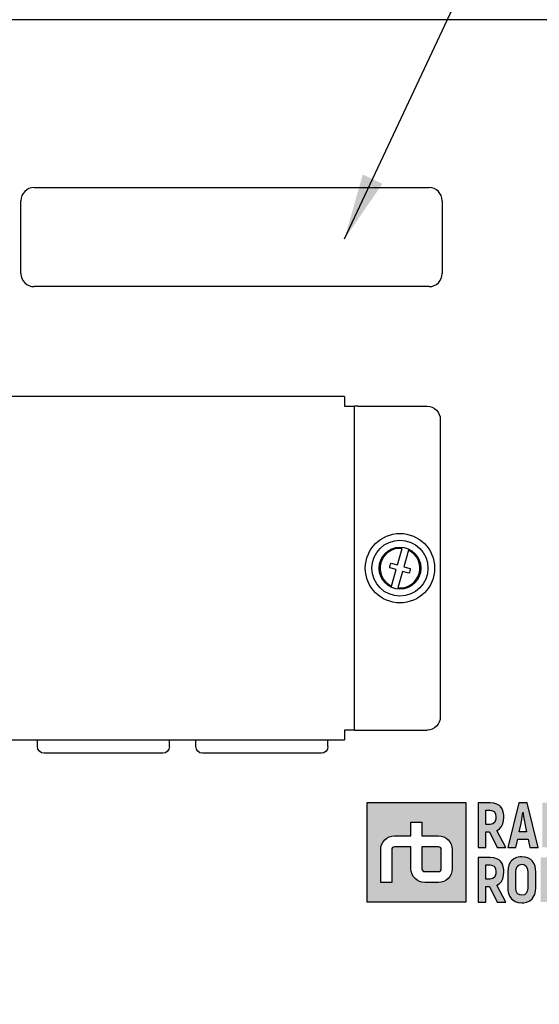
# Model space of a CAD drawing. Header units: millimetres. Extents: x 165 to 2541, y 199 to 1879.
# Tile 5 of 61: x 1002 to 1080, y 960 to 1109. Entities that reach past the tile are written whole.
import ezdxf

# ---------------------------------------------------------------- set-up
doc = ezdxf.new("R2010")
doc.units = ezdxf.units.MM
doc.header["$LTSCALE"] = 4
doc.styles.add('Rainbow-4.0 Style', font='malgunsl.ttf')
doc.dimstyles.new('Rainbow-4.0 Style', dxfattribs={"dimtxt": 3.5, "dimasz": 2.5, "dimexe": 1, "dimexo": 1, "dimgap": 1, "dimtad": 1, "dimdsep": 46, "dimtxsty": 'Rainbow-4.0 Style', "dimcen": 0, "dimclrd": 251, "dimclre": 251, "dimclrt": 7, "dimazin": 3, "dimtp": 0.1, "dimtm": 0.1, "dimtfac": 0.61, "dimtmove": 0, "dimatfit": 3, "dimfxl": 1, "dimlwd": -1, "dimlwe": -1, "dimarcsym": 1})

# ---------------------------------------------------------------- blocks, each defined once
blk = doc.blocks.new('*D69')
at = {"color": 251, "linetype": 'ByBlock', "transparency": 16777216}
for p, q in [((1164.36, 978.21), (1164.36, 808.05)), ((706.36, 965.36), (706.36, 808.05)), ((716.36, 812.05), (1154.36, 812.05))]:
    blk.add_line(p, q, dxfattribs=at)
at = {"color": 251, "transparency": 16777216}
for points in [[(716.36, 813.72), (716.36, 810.39), (706.36, 812.05)], [(1154.36, 813.72), (1154.36, 810.39), (1164.36, 812.05)]]:
    blk.add_solid(points, dxfattribs=at)
at = {"layer": 'Defpoints', "color": 0, "transparency": 16777216}
for p in [(1164.36, 982.21), (706.36, 969.36), (1164.36, 812.05)]:
    blk.add_point(p, dxfattribs=at)
at = {"color": 7, "transparency": 16777216, "insert": (935.36, 823.3), "char_height": 14, "attachment_point": 5, "style": 'Rainbow-4.0 Style'}
blk.add_mtext('458', dxfattribs=at)

msp = doc.modelspace()

# ---------------------------------------------------------------- hatches: boundary and pattern name
h = msp.add_hatch(color=256)
h.dxf.hatch_style = 1
h.paths.add_polyline_path([(1054.359, 990.462), (1054.359, 975.465), (1069.356, 975.465), (1069.356, 990.462)])
edge = h.paths.add_edge_path(flags=16)
edge.add_spline(control_points=[(1056.442, 983.38), (1056.442, 984.531), (1057.374, 985.463), (1058.525, 985.463)], knot_values=[9, 9, 9, 9, 10, 10, 10, 10], degree=3, periodic=0)
edge.add_line((1058.525, 985.463), (1061.024, 985.463))
edge.add_line((1061.024, 985.463), (1061.024, 987.546))
edge.add_line((1061.024, 987.546), (1062.691, 987.546))
edge.add_line((1062.691, 987.546), (1062.691, 985.463))
edge.add_line((1062.691, 985.463), (1065.19, 985.463))
edge.add_spline(control_points=[(1065.19, 985.463), (1066.341, 985.463), (1067.273, 984.531), (1067.273, 983.38)], knot_values=[15, 15, 15, 15, 16, 16, 16, 16], degree=3, periodic=0)
edge.add_line((1067.273, 983.38), (1067.273, 980.464))
edge.add_spline(control_points=[(1067.273, 980.464), (1067.273, 979.314), (1066.341, 978.381), (1065.19, 978.381)], knot_values=[0, 0, 0, 0, 1, 1, 1, 1], degree=3, periodic=0)
edge.add_line((1065.19, 978.381), (1063.107, 978.381))
edge.add_spline(control_points=[(1063.107, 978.381), (1061.957, 978.381), (1061.024, 979.314), (1061.024, 980.464)], knot_values=[2, 2, 2, 2, 3, 3, 3, 3], degree=3, periodic=0)
edge.add_line((1061.024, 980.464), (1061.024, 983.797))
edge.add_line((1061.024, 983.797), (1058.525, 983.797))
edge.add_spline(control_points=[(1058.525, 983.797), (1058.295, 983.797), (1058.108, 983.611), (1058.108, 983.38)], knot_values=[5, 5, 5, 5, 6, 6, 6, 6], degree=3, periodic=0)
edge.add_line((1058.108, 983.38), (1058.108, 978.381))
edge.add_line((1058.108, 978.381), (1056.442, 978.381))
edge.add_line((1056.442, 978.381), (1056.442, 983.38))
edge = h.paths.add_edge_path(flags=0)
edge.add_line((1062.691, 983.797), (1065.19, 983.797))
edge.add_spline(control_points=[(1065.19, 983.797), (1065.42, 983.797), (1065.607, 983.611), (1065.607, 983.38)], knot_values=[6, 6, 6, 6, 7, 7, 7, 7], degree=3, periodic=0)
edge.add_line((1065.607, 983.38), (1065.607, 980.464))
edge.add_spline(control_points=[(1065.607, 980.464), (1065.607, 980.234), (1065.42, 980.048), (1065.19, 980.048)], knot_values=[4, 4, 4, 4, 5, 5, 5, 5], degree=3, periodic=0)
edge.add_line((1065.19, 980.048), (1063.107, 980.048))
edge.add_spline(control_points=[(1063.107, 980.048), (1062.877, 980.048), (1062.691, 980.234), (1062.691, 980.464)], knot_values=[2, 2, 2, 2, 3, 3, 3, 3], degree=3, periodic=0)
edge.add_line((1062.691, 980.464), (1062.691, 983.797))
h.paths.add_polyline_path([(1071.173, 983.714), (1072.359, 983.714), (1072.359, 986.064), (1072.897, 986.064), (1074.098, 983.714), (1075.402, 983.714), (1074.039, 986.278), (1074.054, 986.285), (1074.429, 986.528), (1074.724, 986.853), (1074.93, 987.25), (1075.056, 987.729), (1075.1, 988.282), (1075.085, 988.584), (1074.997, 989.092), (1074.82, 989.527), (1074.562, 989.888), (1074.415, 990.028), (1074.024, 990.271), (1073.56, 990.411), (1073.022, 990.462), (1071.173, 990.462)])
h.paths.add_polyline_path([(1072.359, 987.191), (1072.359, 989.335), (1073.015, 989.335), (1073.236, 989.313), (1073.597, 989.144), (1073.818, 988.798), (1073.892, 988.274), (1073.87, 987.987), (1073.73, 987.545), (1073.442, 987.28), (1073.015, 987.191)], flags=16)
h.paths.add_polyline_path([(1075.68, 983.714), (1076.918, 983.714), (1077.183, 984.937), (1078.76, 984.937), (1079.032, 983.714), (1080.263, 983.714), (1078.612, 990.462), (1077.338, 990.462)])
h.paths.add_polyline_path([(1077.426, 986.064), (1077.692, 987.317), (1077.721, 987.442), (1077.795, 987.877), (1077.876, 988.385), (1077.957, 988.974), (1077.986, 988.974), (1078.023, 988.731), (1078.119, 988.105), (1078.2, 987.633), (1078.251, 987.317), (1078.524, 986.064)], flags=16)
h.paths.add_polyline_path([(1073.022, 982.179), (1071.173, 982.179), (1071.173, 975.438), (1072.359, 975.438), (1072.359, 977.788), (1072.897, 977.788), (1074.098, 975.438), (1075.402, 975.438), (1074.039, 978.002), (1074.054, 978.009), (1074.429, 978.253), (1074.724, 978.569), (1074.93, 978.975), (1075.056, 979.446), (1075.1, 980.006), (1075.085, 980.301), (1074.997, 980.809), (1074.82, 981.251), (1074.562, 981.612), (1074.415, 981.752), (1074.024, 981.988), (1073.56, 982.135)])
h.paths.add_polyline_path([(1073.236, 981.03), (1073.597, 980.861), (1073.818, 980.514), (1073.892, 979.991), (1073.87, 979.704), (1073.73, 979.269), (1073.442, 979.004), (1073.015, 978.916), (1072.359, 978.916), (1072.359, 981.052), (1073.015, 981.052)], flags=16)
h.paths.add_polyline_path([(1076.601, 981.988), (1076.248, 981.686), (1076.056, 981.45), (1075.85, 981.037), (1075.724, 980.558), (1075.68, 980.013), (1075.68, 977.604), (1075.702, 977.221), (1075.798, 976.728), (1075.982, 976.293), (1076.248, 975.932), (1076.424, 975.762), (1076.815, 975.519), (1077.272, 975.372), (1077.809, 975.32), (1078.089, 975.335), (1078.583, 975.438), (1079.01, 975.63), (1079.364, 975.932), (1079.548, 976.168), (1079.762, 976.58), (1079.88, 977.059), (1079.924, 977.604), (1079.924, 980.013), (1079.902, 980.389), (1079.806, 980.89), (1079.629, 981.325), (1079.364, 981.686), (1079.187, 981.855), (1078.797, 982.098), (1078.332, 982.246), (1077.809, 982.297), (1077.522, 982.282), (1077.021, 982.179)])
h.paths.add_polyline_path([(1077.382, 981.067), (1077.809, 981.148), (1078.097, 981.111), (1078.436, 980.919), (1078.635, 980.551), (1078.701, 980.013), (1078.701, 977.604), (1078.671, 977.236), (1078.517, 976.809), (1078.229, 976.551), (1077.809, 976.47), (1077.507, 976.507), (1077.176, 976.705), (1076.97, 977.066), (1076.903, 977.604), (1076.903, 980.013), (1076.933, 980.389), (1077.087, 980.809)], flags=16)
h.paths.add_polyline_path([(1082.092, 990.462), (1080.913, 990.462), (1080.913, 983.714), (1082.092, 983.714)])
h.paths.add_polyline_path([(1084.46, 985.755), (1084.452, 986.263), (1084.438, 986.772), (1084.408, 987.273), (1084.371, 987.773), (1084.32, 988.26), (1084.349, 988.289), (1084.371, 988.216), (1084.489, 987.906), (1084.688, 987.383), (1084.975, 986.646), (1086.272, 983.714), (1087.443, 983.714), (1087.443, 990.462), (1086.279, 990.462), (1086.279, 988.407), (1086.287, 987.965), (1086.309, 987.479), (1086.338, 986.978), (1086.382, 986.462), (1086.441, 985.939), (1086.419, 985.91), (1086.368, 986.035), (1086.169, 986.565), (1086.044, 986.875), (1085.874, 987.287), (1084.474, 990.462), (1083.296, 990.462), (1083.296, 983.714), (1084.46, 983.714)])
h.paths.add_polyline_path([(1084.35, 980.838), (1084.188, 981.288), (1083.915, 981.671), (1083.576, 981.936), (1083.141, 982.12), (1082.626, 982.179), (1080.651, 982.179), (1080.651, 975.438), (1082.788, 975.438), (1083.289, 975.512), (1083.731, 975.689), (1084.107, 975.976), (1084.173, 976.05), (1084.438, 976.433), (1084.593, 976.89), (1084.644, 977.413), (1084.6, 977.847), (1084.423, 978.297), (1084.188, 978.606), (1083.79, 978.893), (1083.886, 978.982), (1084.173, 979.336), (1084.35, 979.778), (1084.409, 980.301), (1084.409, 980.315)])
h.paths.add_polyline_path([(1083.2, 980.256), (1083.141, 979.836), (1082.906, 979.512), (1082.478, 979.409), (1081.837, 979.409), (1081.837, 981.059), (1082.442, 981.059), (1082.817, 980.993), (1083.105, 980.728)], flags=16)
h.paths.add_polyline_path([(1082.78, 978.275), (1083.193, 978.076), (1083.326, 977.906), (1083.436, 977.413), (1083.429, 977.302), (1083.304, 976.89), (1082.994, 976.639), (1082.501, 976.558), (1081.837, 976.558), (1081.837, 978.297), (1082.493, 978.297)], flags=16)
h.paths.add_polyline_path([(1085.226, 977.604), (1085.248, 977.221), (1085.344, 976.728), (1085.528, 976.293), (1085.794, 975.932), (1085.97, 975.762), (1086.361, 975.519), (1086.825, 975.372), (1087.355, 975.32), (1087.635, 975.335), (1088.129, 975.438), (1088.556, 975.63), (1088.91, 975.932), (1089.101, 976.168), (1089.308, 976.58), (1089.433, 977.059), (1089.47, 977.604), (1089.47, 980.013), (1089.455, 980.389), (1089.352, 980.89), (1089.175, 981.325), (1088.91, 981.686), (1088.733, 981.855), (1088.343, 982.098), (1087.886, 982.246), (1087.355, 982.297), (1087.068, 982.282), (1086.575, 982.179), (1086.147, 981.988), (1085.794, 981.686), (1085.602, 981.45), (1085.396, 981.037), (1085.271, 980.558), (1085.226, 980.013)])
h.paths.add_polyline_path([(1086.449, 980.013), (1086.479, 980.389), (1086.633, 980.809), (1086.928, 981.067), (1087.355, 981.148), (1087.643, 981.111), (1087.982, 980.919), (1088.181, 980.551), (1088.247, 980.013), (1088.247, 977.604), (1088.225, 977.236), (1088.07, 976.809), (1087.775, 976.551), (1087.355, 976.47), (1087.053, 976.507), (1086.722, 976.705), (1086.516, 977.066), (1086.449, 977.604)], flags=16)
h.paths.add_polyline_path([(1090.674, 983.714), (1090.777, 983.722), (1091.285, 983.795), (1091.72, 983.972), (1092.103, 984.259), (1092.169, 984.326), (1092.427, 984.716), (1092.589, 985.166), (1092.641, 985.689), (1092.589, 986.123), (1092.42, 986.58), (1092.184, 986.889), (1091.779, 987.177), (1091.882, 987.258), (1092.169, 987.619), (1092.339, 988.061), (1092.398, 988.584), (1092.398, 988.599), (1092.339, 989.122), (1092.177, 989.571), (1091.904, 989.947), (1091.573, 990.219), (1091.131, 990.396), (1090.615, 990.462), (1088.648, 990.462), (1088.648, 983.714)])
h.paths.add_polyline_path([(1089.827, 984.834), (1089.827, 986.58), (1090.482, 986.58), (1090.77, 986.551), (1091.182, 986.359), (1091.315, 986.182), (1091.425, 985.689), (1091.425, 985.585), (1091.293, 985.166), (1090.983, 984.915), (1090.49, 984.834)], flags=16)
h.paths.add_polyline_path([(1089.827, 987.685), (1089.827, 989.343), (1090.438, 989.343), (1090.814, 989.276), (1091.101, 989.004), (1091.197, 988.532), (1091.138, 988.112), (1090.895, 987.796), (1090.475, 987.685)], flags=16)
h.paths.add_polyline_path([(1091.218, 981.052), (1091.218, 975.438), (1092.433, 975.438), (1092.433, 981.052), (1093.789, 981.052), (1093.789, 982.179), (1089.862, 982.179), (1089.862, 981.052)])
h.paths.add_polyline_path([(1095.535, 982.179), (1094.349, 982.179), (1094.349, 975.438), (1095.535, 975.438)])
h.paths.add_polyline_path([(1093.34, 985.003), (1093.517, 984.569), (1093.79, 984.208), (1093.959, 984.038), (1094.35, 983.795), (1094.814, 983.648), (1095.344, 983.604), (1095.632, 983.618), (1096.125, 983.714), (1096.545, 983.913), (1096.906, 984.208), (1097.09, 984.444), (1097.297, 984.856), (1097.422, 985.335), (1097.466, 985.887), (1097.466, 988.289), (1097.444, 988.665), (1097.348, 989.173), (1097.164, 989.601), (1096.906, 989.969), (1096.729, 990.131), (1096.339, 990.381), (1095.875, 990.529), (1095.344, 990.573), (1095.057, 990.558), (1094.563, 990.462), (1094.136, 990.264), (1093.79, 989.969), (1093.598, 989.726), (1093.385, 989.313), (1093.259, 988.842), (1093.223, 988.289), (1093.223, 985.887), (1093.237, 985.504)])
h.paths.add_polyline_path([(1094.438, 985.887), (1094.438, 988.289), (1094.468, 988.665), (1094.63, 989.092), (1094.917, 989.343), (1095.344, 989.431), (1095.632, 989.394), (1095.971, 989.195), (1096.177, 988.827), (1096.243, 988.289), (1096.243, 985.887), (1096.214, 985.519), (1096.059, 985.092), (1095.772, 984.834), (1095.344, 984.746), (1095.05, 984.782), (1094.711, 984.981), (1094.512, 985.35)], flags=16)
h.paths.add_polyline_path([(1099.259, 983.714), (1100.519, 983.714), (1101.079, 986.307), (1101.116, 986.484), (1101.211, 986.956), (1101.285, 987.442), (1101.351, 987.958), (1101.359, 988.025), (1101.359, 990.359), (1100.799, 990.359), (1100.202, 987.059), (1100.106, 986.469), (1100.003, 985.836), (1099.937, 985.416), (1099.907, 985.202), (1099.871, 985.202), (1099.834, 985.453), (1099.775, 985.887), (1099.686, 986.418), (1099.576, 987.037), (1098.972, 990.462), (1097.749, 990.462)])
h.paths.add_polyline_path([(1102.935, 985.202), (1102.913, 985.342), (1102.854, 985.711), (1102.766, 986.278), (1102.641, 987.059), (1102.044, 990.359), (1101.359, 990.359), (1101.359, 988.025), (1101.41, 988.495), (1101.447, 988.495), (1101.462, 988.297), (1101.514, 987.788), (1101.58, 987.287), (1101.661, 986.794), (1101.764, 986.307), (1102.324, 983.714), (1103.584, 983.714), (1105.094, 990.462), (1103.871, 990.462), (1103.267, 987.037), (1103.186, 986.595), (1103.09, 986.042), (1103.024, 985.578), (1102.972, 985.202)])
h.paths.add_polyline_path([(1097.583, 982.223), (1097.149, 982.039), (1096.795, 981.759), (1096.648, 981.582), (1096.427, 981.185), (1096.301, 980.713), (1096.257, 980.161), (1096.257, 977.464), (1096.265, 977.184), (1096.353, 976.669), (1096.53, 976.234), (1096.795, 975.88), (1096.905, 975.777), (1097.281, 975.527), (1097.745, 975.372), (1098.276, 975.32), (1098.504, 975.328), (1099.012, 975.416), (1099.447, 975.593), (1099.808, 975.873), (1099.941, 976.028), (1100.176, 976.425), (1100.316, 976.89), (1100.383, 977.442), (1099.197, 977.442), (1099.145, 977.103), (1098.939, 976.713), (1098.769, 976.58), (1098.276, 976.47), (1098.173, 976.47), (1097.79, 976.61), (1097.554, 976.941), (1097.48, 977.464), (1097.48, 980.293), (1097.591, 980.779), (1097.856, 981.074), (1098.268, 981.17), (1098.519, 981.148), (1098.924, 980.934), (1099.064, 980.706), (1099.175, 980.175), (1100.353, 980.175), (1100.331, 980.463), (1100.228, 980.971), (1100.044, 981.406), (1099.779, 981.767), (1099.661, 981.877), (1099.278, 982.12), (1098.814, 982.268), (1098.276, 982.312), (1098.092, 982.312)])
h.paths.add_polyline_path([(1100.839, 980.161), (1101.001, 979.696), (1101.17, 979.417), (1101.359, 979.215), (1101.359, 981.855), (1101.317, 981.826), (1101.045, 981.501), (1100.861, 981.067), (1100.794, 980.558)])
h.paths.add_polyline_path([(1101.359, 979.215), (1101.502, 979.063), (1101.73, 978.879), (1102.15, 978.584), (1102.393, 978.429), (1102.806, 978.171), (1102.946, 978.076), (1103.307, 977.737), (1103.358, 977.663), (1103.506, 977.214), (1103.506, 977.096), (1103.307, 976.669), (1103.196, 976.58), (1102.692, 976.458), (1102.231, 976.565), (1101.966, 976.86), (1101.87, 977.346), (1101.359, 977.346), (1101.359, 975.722), (1101.708, 975.505), (1102.165, 975.35), (1102.702, 975.306), (1102.879, 975.306), (1103.388, 975.387), (1103.822, 975.564), (1104.221, 975.866), (1104.507, 976.256), (1104.684, 976.698), (1104.743, 977.199), (1104.721, 977.516), (1104.596, 977.987), (1104.493, 978.194), (1104.205, 978.584), (1104.058, 978.717), (1103.66, 979.033), (1103.513, 979.137), (1103.086, 979.394), (1102.968, 979.461), (1102.548, 979.726), (1102.511, 979.748), (1102.15, 980.087), (1101.993, 980.544), (1102.208, 981.023), (1102.702, 981.17), (1103.034, 981.111), (1103.329, 980.846), (1103.432, 980.367), (1104.647, 980.367), (1104.64, 980.463), (1104.566, 980.986), (1104.397, 981.428), (1104.124, 981.796), (1104.065, 981.848), (1103.69, 982.106), (1103.233, 982.26), (1102.702, 982.312), (1102.658, 982.312), (1102.135, 982.253), (1101.686, 982.091), (1101.359, 981.855)])
h.paths.add_polyline_path([(1100.758, 976.639), (1100.942, 976.204), (1101.222, 975.843), (1101.317, 975.748), (1101.359, 975.722), (1101.359, 977.346), (1100.662, 977.346), (1100.669, 977.147)])
h = msp.add_hatch(color=256)
h.dxf.hatch_style = 1
edge = h.paths.add_edge_path()
edge.add_spline(control_points=[(1065.607, 983.38), (1065.607, 983.611), (1065.42, 983.797), (1065.19, 983.797)], knot_values=[6, 6, 6, 6, 7, 7, 7, 7], degree=3, periodic=0)
edge.add_line((1065.19, 983.797), (1062.691, 983.797))
edge.add_line((1062.691, 983.797), (1062.691, 980.464))
edge.add_spline(control_points=[(1062.691, 980.464), (1062.691, 980.234), (1062.877, 980.048), (1063.107, 980.048)], knot_values=[2, 2, 2, 2, 3, 3, 3, 3], degree=3, periodic=0)
edge.add_line((1063.107, 980.048), (1065.19, 980.048))
edge.add_spline(control_points=[(1065.19, 980.048), (1065.42, 980.048), (1065.607, 980.234), (1065.607, 980.464)], knot_values=[4, 4, 4, 4, 5, 5, 5, 5], degree=3, periodic=0)
edge.add_line((1065.607, 980.464), (1065.607, 983.38))

# ---------------------------------------------------------------- linework, layer by layer
at = {"color": 0, "ltscale": 0.657895}
for p, q in [((1124.359, 1108.962), (724.359, 1108.962)), ((1003.959, 1083.562), (1063.759, 1083.562)), ((1001.959, 1070.562), (1001.959, 1081.562)), ((1065.759, 1081.562), (1065.759, 1070.562)), ((1063.759, 1068.562), (1003.959, 1068.562)), ((1050.959, 1051.962), (771.959, 1051.962)), ((1050.959, 1051.962), (1050.959, 1050.462)), ((1050.959, 1050.462), (1052.459, 1050.462)), ((1052.459, 1001.462), (1052.459, 1050.462)), ((1052.959, 1050.462), (1052.459, 1050.462)), ((1052.959, 1050.462), (1063.459, 1050.462)), ((1065.459, 1048.462), (1065.459, 1003.462)), ((1058.978, 1026.454), (1059.68, 1028.945)), ((1060.642, 1028.674), (1059.94, 1026.183)), ((1058.015, 1026.725), (1058.978, 1026.454)), ((1058.777, 1025.742), (1057.815, 1026.013)), ((1058.075, 1023.251), (1058.777, 1025.742)), ((1059.74, 1025.471), (1059.038, 1022.98)), ((1060.702, 1025.2), (1059.74, 1025.471)), ((1059.94, 1026.183), (1060.903, 1025.912)), ((1050.959, 1001.462), (1050.959, 999.962)), ((1052.459, 1001.462), (1050.959, 1001.462)), ((1052.459, 1001.462), (1052.959, 1001.462)), ((1052.959, 1001.462), (1063.459, 1001.462)), ((771.959, 999.962), (1050.959, 999.962)), ((1004.459, 998.962), (1004.459, 999.962)), ((1024.459, 998.962), (1024.459, 999.962)), ((1028.459, 998.962), (1028.459, 999.962)), ((1048.459, 998.962), (1048.459, 999.962)), ((1023.459, 997.962), (1005.459, 997.962)), ((1047.459, 997.962), (1029.459, 997.962))]:
    msp.add_line(p, q, dxfattribs=at)
for p, q in [((1069.356, 990.462), (1054.359, 990.462)), ((1054.359, 990.462), (1054.359, 975.465)), ((1069.356, 975.465), (1069.356, 990.462)), ((1071.173, 990.462), (1071.173, 983.714)), ((1073.022, 990.462), (1071.173, 990.462)), ((1073.56, 990.411), (1073.022, 990.462)), ((1074.024, 990.271), (1073.56, 990.411)), ((1074.415, 990.028), (1074.024, 990.271)), ((1074.562, 989.888), (1074.415, 990.028)), ((1074.82, 989.527), (1074.562, 989.888)), ((1074.997, 989.092), (1074.82, 989.527)), ((1077.338, 990.462), (1075.68, 983.714)), ((1078.612, 990.462), (1077.338, 990.462)), ((1080.263, 983.714), (1078.612, 990.462)), ((1072.359, 989.335), (1073.015, 989.335)), ((1072.359, 987.191), (1072.359, 989.335)), ((1073.015, 989.335), (1073.236, 989.313)), ((1073.236, 989.313), (1073.597, 989.144)), ((1073.597, 989.144), (1073.818, 988.798)), ((1073.87, 987.987), (1073.73, 987.545)), ((1073.818, 988.798), (1073.892, 988.274)), ((1073.892, 988.274), (1073.87, 987.987)), ((1075.085, 988.584), (1074.997, 989.092)), ((1075.056, 987.729), (1075.1, 988.282)), ((1075.1, 988.282), (1075.085, 988.584)), ((1077.721, 987.442), (1077.795, 987.877)), ((1077.795, 987.877), (1077.876, 988.385)), ((1077.876, 988.385), (1077.957, 988.974)), ((1077.957, 988.974), (1077.986, 988.974)), ((1077.986, 988.974), (1078.023, 988.731)), ((1078.023, 988.731), (1078.119, 988.105)), ((1078.119, 988.105), (1078.2, 987.633)), ((1061.024, 987.546), (1062.691, 987.546)), ((1061.024, 985.463), (1061.024, 987.546)), ((1062.691, 987.546), (1062.691, 985.463)), ((1073.015, 987.191), (1072.359, 987.191)), ((1073.442, 987.28), (1073.015, 987.191)), ((1073.73, 987.545), (1073.442, 987.28)), ((1074.054, 986.285), (1074.429, 986.528)), ((1074.429, 986.528), (1074.724, 986.853)), ((1074.724, 986.853), (1074.93, 987.25)), ((1074.93, 987.25), (1075.056, 987.729)), ((1077.426, 986.064), (1077.692, 987.317)), ((1077.692, 987.317), (1077.721, 987.442)), ((1078.2, 987.633), (1078.251, 987.317)), ((1078.251, 987.317), (1078.524, 986.064)), ((1058.525, 985.463), (1061.024, 985.463)), ((1062.691, 985.463), (1065.19, 985.463)), ((1072.359, 986.064), (1072.897, 986.064)), ((1072.359, 983.714), (1072.359, 986.064)), ((1072.897, 986.064), (1074.098, 983.714)), ((1074.039, 986.278), (1074.054, 986.285)), ((1075.402, 983.714), (1074.039, 986.278)), ((1076.918, 983.714), (1077.183, 984.937)), ((1077.183, 984.937), (1078.76, 984.937)), ((1078.524, 986.064), (1077.426, 986.064)), ((1078.76, 984.937), (1079.032, 983.714)), ((1061.024, 983.797), (1058.525, 983.797)), ((1061.024, 980.464), (1061.024, 983.797)), ((1065.19, 983.797), (1062.691, 983.797)), ((1062.691, 983.797), (1062.691, 980.464)), ((1071.173, 983.714), (1072.359, 983.714)), ((1074.098, 983.714), (1075.402, 983.714)), ((1075.68, 983.714), (1076.918, 983.714)), ((1079.032, 983.714), (1080.263, 983.714)), ((1056.442, 978.381), (1056.442, 983.38)), ((1058.108, 983.38), (1058.108, 978.381)), ((1065.607, 980.464), (1065.607, 983.38)), ((1067.273, 983.38), (1067.273, 980.464)), ((1073.022, 982.179), (1071.173, 982.179)), ((1071.173, 982.179), (1071.173, 975.438)), ((1073.56, 982.135), (1073.022, 982.179)), ((1074.024, 981.988), (1073.56, 982.135)), ((1074.415, 981.752), (1074.024, 981.988)), ((1076.601, 981.988), (1076.248, 981.686)), ((1077.021, 982.179), (1076.601, 981.988)), ((1077.522, 982.282), (1077.021, 982.179)), ((1077.809, 982.297), (1077.522, 982.282)), ((1078.332, 982.246), (1077.809, 982.297)), ((1078.797, 982.098), (1078.332, 982.246)), ((1079.187, 981.855), (1078.797, 982.098)), ((1072.359, 981.052), (1073.015, 981.052)), ((1072.359, 978.916), (1072.359, 981.052)), ((1073.015, 981.052), (1073.236, 981.03)), ((1073.236, 981.03), (1073.597, 980.861)), ((1073.597, 980.861), (1073.818, 980.514)), ((1073.818, 980.514), (1073.892, 979.991)), ((1074.562, 981.612), (1074.415, 981.752)), ((1074.82, 981.251), (1074.562, 981.612)), ((1074.997, 980.809), (1074.82, 981.251)), ((1075.085, 980.301), (1074.997, 980.809)), ((1075.724, 980.558), (1075.68, 980.013)), ((1075.85, 981.037), (1075.724, 980.558)), ((1076.056, 981.45), (1075.85, 981.037)), ((1076.248, 981.686), (1076.056, 981.45)), ((1076.933, 980.389), (1077.087, 980.809)), ((1077.087, 980.809), (1077.382, 981.067)), ((1077.382, 981.067), (1077.809, 981.148)), ((1077.809, 981.148), (1078.097, 981.111)), ((1078.097, 981.111), (1078.436, 980.919)), ((1078.436, 980.919), (1078.635, 980.551)), ((1078.635, 980.551), (1078.701, 980.013)), ((1079.364, 981.686), (1079.187, 981.855)), ((1079.629, 981.325), (1079.364, 981.686)), ((1079.806, 980.89), (1079.629, 981.325)), ((1079.902, 980.389), (1079.806, 980.89)), ((1063.107, 980.048), (1065.19, 980.048)), ((1073.442, 979.004), (1073.015, 978.916)), ((1073.73, 979.269), (1073.442, 979.004)), ((1073.87, 979.704), (1073.73, 979.269)), ((1073.892, 979.991), (1073.87, 979.704)), ((1074.724, 978.569), (1074.93, 978.975)), ((1074.93, 978.975), (1075.056, 979.446)), ((1075.056, 979.446), (1075.1, 980.006)), ((1075.1, 980.006), (1075.085, 980.301)), ((1075.68, 980.013), (1075.68, 977.604)), ((1076.903, 980.013), (1076.933, 980.389)), ((1076.903, 977.604), (1076.903, 980.013)), ((1078.701, 980.013), (1078.701, 977.604)), ((1079.924, 980.013), (1079.902, 980.389)), ((1079.924, 977.604), (1079.924, 980.013)), ((1058.108, 978.381), (1056.442, 978.381)), ((1065.19, 978.381), (1063.107, 978.381)), ((1073.015, 978.916), (1072.359, 978.916)), ((1072.359, 977.788), (1072.897, 977.788)), ((1072.359, 975.438), (1072.359, 977.788)), ((1072.897, 977.788), (1074.098, 975.438)), ((1074.039, 978.002), (1074.054, 978.009)), ((1075.402, 975.438), (1074.039, 978.002)), ((1074.054, 978.009), (1074.429, 978.253)), ((1074.429, 978.253), (1074.724, 978.569)), ((1075.68, 977.604), (1075.702, 977.221)), ((1076.97, 977.066), (1076.903, 977.604)), ((1078.701, 977.604), (1078.671, 977.236)), ((1079.88, 977.059), (1079.924, 977.604)), ((1075.702, 977.221), (1075.798, 976.728)), ((1075.798, 976.728), (1075.982, 976.293)), ((1075.982, 976.293), (1076.248, 975.932)), ((1077.176, 976.705), (1076.97, 977.066)), ((1077.507, 976.507), (1077.176, 976.705)), ((1077.809, 976.47), (1077.507, 976.507)), ((1078.229, 976.551), (1077.809, 976.47)), ((1078.517, 976.809), (1078.229, 976.551)), ((1078.671, 977.236), (1078.517, 976.809)), ((1079.364, 975.932), (1079.548, 976.168)), ((1079.548, 976.168), (1079.762, 976.58)), ((1079.762, 976.58), (1079.88, 977.059)), ((1054.359, 975.465), (1069.356, 975.465)), ((1071.173, 975.438), (1072.359, 975.438)), ((1074.098, 975.438), (1075.402, 975.438)), ((1076.248, 975.932), (1076.424, 975.762)), ((1076.424, 975.762), (1076.815, 975.519)), ((1076.815, 975.519), (1077.272, 975.372)), ((1077.272, 975.372), (1077.809, 975.32)), ((1077.809, 975.32), (1078.089, 975.335)), ((1078.089, 975.335), (1078.583, 975.438)), ((1078.583, 975.438), (1079.01, 975.63)), ((1079.01, 975.63), (1079.364, 975.932))]:
    msp.add_line(p, q)
for radius in [5.25, 4.24, 3.17]:
    msp.add_circle((1059.359, 1025.962), radius, dxfattribs=at)
for centre, radius, start, end in [((1003.959, 1081.562), 2, 90, 180), ((1063.759, 1081.562), 2, 0, 90), ((1003.959, 1070.562), 2, 180, 270), ((1063.759, 1070.562), 2, 270, 0), ((1059.359, 1025.962), 3, 83.85786, 244.66972), ((1059.359, 1025.962), 3, 263.85786, 64.66972)]:
    msp.add_arc(centre, radius, start, end, dxfattribs=at)
at = {"color": 0, "ltscale": 0.657895, "extrusion": (0, 0, -1)}
for centre, radius, start, end in [((-1063.459, 1048.462), 2, 90, 180), ((-1059.359, 1025.962), 1.545, 1.87986, 29.59256), ((-1059.359, 1025.962), 1.545, 181.87986, 209.59256), ((-1063.459, 1003.462), 2, 180, 270), ((-1005.459, 998.962), 1, 270, 0), ((-1023.459, 998.962), 1, 180, 270), ((-1029.459, 998.962), 1, 270, 0), ((-1047.459, 998.962), 1, 180, 270)]:
    msp.add_arc(centre, radius, start, end, dxfattribs=at)
for points in [[(1056.442, 983.38), (1056.442, 984.531), (1057.374, 985.463), (1058.525, 985.463)], [(1065.19, 985.463), (1066.341, 985.463), (1067.273, 984.531), (1067.273, 983.38)], [(1058.525, 983.797), (1058.295, 983.797), (1058.108, 983.611), (1058.108, 983.38)], [(1065.607, 983.38), (1065.607, 983.611), (1065.42, 983.797), (1065.19, 983.797)], [(1063.107, 978.381), (1061.957, 978.381), (1061.024, 979.314), (1061.024, 980.464)], [(1062.691, 980.464), (1062.691, 980.234), (1062.877, 980.048), (1063.107, 980.048)], [(1067.273, 980.464), (1067.273, 979.314), (1066.341, 978.381), (1065.19, 978.381)], [(1065.19, 980.048), (1065.42, 980.048), (1065.607, 980.234), (1065.607, 980.464)]]:
    msp.add_open_spline(points, degree=3)

# ---------------------------------------------------------------- dimensions: what is measured, and where the dimension line sits
dim = msp.add_linear_dim(base=(1164.359, 812.054), p1=(706.359, 969.358), p2=(1164.359, 982.212), dimstyle='Rainbow-4.0 Style', override={"dimscale": 4})
dim.commit()
dim.dimension.update_dxf_attribs({"geometry": '*D69', "text_midpoint": (935.359, 823.296)})

# ---------------------------------------------------------------- leaders
at = {"annotation_type": 0, "has_hookline": 1, "hookline_direction": 0, "text_width": 32.53}
msp.add_leader([(1050.959, 1075.782), (1131.817, 1247.874), (1141.817, 1247.874)], dimstyle='Rainbow-4.0 Style', override={"dimscale": 4, "dimgap": 1, "dimtad": 1}, dxfattribs=at)

doc.saveas('drawing.dxf')
